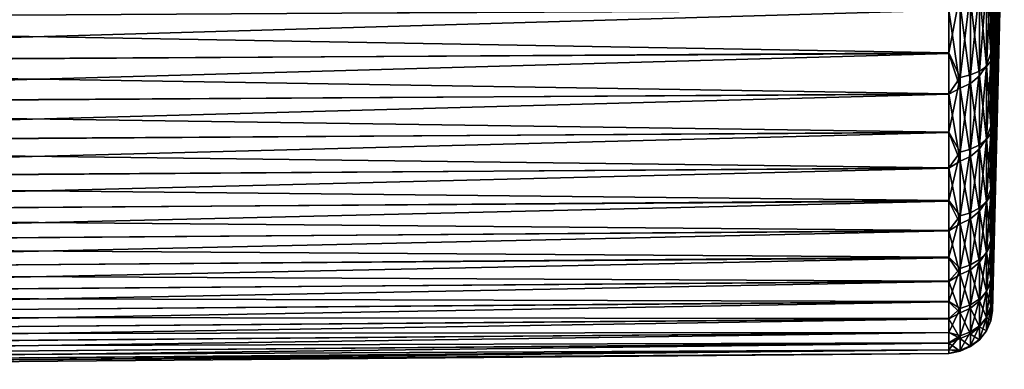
# Model space of a CAD drawing. Header units: metres. Extents: x -147 to 182, y -23 to 81.
# Tile 196 of 212: x 159 to 181, y -23 to -15. Entities that reach past the tile are written whole.
import ezdxf

# ---------------------------------------------------------------- set-up
doc = ezdxf.new("R2010")
doc.units = ezdxf.units.M
doc.layers.add('solid_ORA153_SW0001', color=7, linetype='CONTINUOUS')

msp = doc.modelspace()

# ---------------------------------------------------------------- linework, layer by layer
at = {"layer": 'solid_ORA153_SW0001'}
for points in [[(181.492615, -6.859351, -8.38474), (181.226547, -15.314744, -15.323914), (181.226547, -13.481071, -16.959494)], [(181.492615, -6.859351, -8.38474), (181.492615, -7.755016, -7.564014), (181.226547, -15.314744, -15.323914)], [(181.226532, -16.596212, 13.925906), (181.492615, -8.384755, 6.859383), (181.492599, -7.564029, 7.755049)], [(181.226532, -14.867297, 15.758448), (181.226532, -16.596212, 13.925906), (181.492599, -7.564029, 7.755049)], [(181.492615, -7.755016, -7.564014), (181.226547, -16.951422, -13.491221), (181.226547, -15.314744, -15.323914)], [(181.492615, -7.755016, -7.564014), (181.492615, -8.553158, -6.648165), (181.226547, -16.951422, -13.491221)], [(181.226532, -18.100691, 11.905041), (181.492615, -9.100039, 5.877457), (181.492615, -8.384755, 6.859383)], [(181.226532, -16.596212, 13.925906), (181.226532, -18.100691, 11.905041), (181.492615, -8.384755, 6.859383)], [(181.492615, -8.553158, -6.648165), (181.226547, -18.370056, -11.484987), (181.226547, -16.951422, -13.491221)], [(181.492615, -8.553158, -6.648165), (181.492615, -9.243738, -5.648712), (181.226547, -18.370056, -11.484987)], [(181.226532, -19.360388, 9.723181), (181.492615, -9.700883, 4.821619), (181.492615, -9.100039, 5.877457)], [(181.226532, -18.100691, 11.905041), (181.226532, -19.360388, 9.723181), (181.492615, -9.100039, 5.877457)], [(181.492615, -9.243738, -5.648712), (181.226547, -19.552395, -9.331012), (181.226547, -18.370056, -11.484987)], [(181.492615, -9.243738, -5.648712), (181.492615, -9.818073, -4.578223), (181.226547, -19.552395, -9.331012)], [(181.492615, -9.700883, 4.821619), (181.226532, -20.358269, 7.409831), (181.492615, -10.179733, 3.705147)], [(181.226532, -19.360388, 9.723181), (181.226532, -20.358269, 7.409831), (181.492615, -9.700883, 4.821619)], [(181.492615, -9.818073, -4.578223), (181.226547, -20.483227, -7.057014), (181.226547, -19.552395, -9.331012)], [(181.492615, -9.818073, -4.578223), (181.492615, -10.26894, -3.450159), (181.226547, -20.483227, -7.057014)], [(181.492615, -10.179733, 3.705147), (181.226532, -20.358269, 7.409831), (181.226532, -21.066368, 5.05695)], [(181.492615, -10.530567, 2.54208), (181.492615, -10.179733, 3.705147), (181.226532, -21.066368, 5.05695)], [(181.492615, -10.26894, -3.450159), (181.226532, -21.150576, -4.692256), (181.226547, -20.483227, -7.057014)], [(181.492615, -10.26894, -3.450159), (181.492615, -10.590669, -2.278708), (181.226532, -21.150576, -4.692256)], [(181.492615, -10.748973, 1.347046), (181.492615, -10.530567, 2.54208), (181.226532, -21.066368, 5.05695)], [(181.492615, -10.590669, -2.278708), (181.226532, -21.545866, -2.267137), (181.226532, -21.150576, -4.692256)], [(181.492615, -10.590669, -2.278708), (181.492615, -10.779214, -1.0786), (181.226532, -21.545866, -2.267137)], [(181.492615, -10.748973, 1.347046), (181.226532, -21.066368, 5.05695), (181.226532, -21.503489, 2.639019)], [(181.492615, -10.832204, 0.135072), (181.492615, -10.748973, 1.347046), (181.226532, -21.503489, 2.639019)], [(181.492615, -10.779214, -1.0786), (181.226532, -21.664011, 0.187144), (181.226532, -21.545866, -2.267137)], [(181.492615, -10.779214, -1.0786), (181.492615, -10.832204, 0.135072), (181.226532, -21.664011, 0.187144)], [(181.492615, -10.832204, 0.135072), (181.226532, -21.503489, 2.639019), (181.226532, -21.664011, 0.187144)], [(181.187119, -13.936808, -16.914885), (181.226547, -13.481071, -16.959494), (181.226547, -15.314744, -15.323914)], [(138.901733, -14.020557, 18.23028), (138.901733, -15.072827, 17.370348), (180.235626, -14.824635, 17.108133)], [(181.187119, -13.936808, -16.914885), (181.187119, -15.811943, -15.176641), (181.085068, -14.221247, -16.98292)], [(181.187119, -13.936808, -16.914885), (181.226547, -15.314744, -15.323914), (181.187119, -15.811943, -15.176641)], [(181.085052, -14.244756, 16.963253), (180.927063, -14.335367, 17.149044), (180.927063, -16.226133, 15.372212)], [(181.085052, -16.118387, 15.19416), (181.085052, -14.244756, 16.963253), (180.927063, -16.226133, 15.372212)], [(181.085068, -14.221247, -16.98292), (181.085068, -16.097324, -15.216425), (180.927078, -14.452205, -17.050648)], [(181.187103, -14.144238, 16.741865), (181.085052, -14.244756, 16.963253), (181.085052, -16.118387, 15.19416)], [(181.187103, -15.997806, 14.980642), (181.187103, -14.144238, 16.741865), (181.085052, -16.118387, 15.19416)], [(181.187119, -15.811943, -15.176641), (181.085068, -16.097324, -15.216425), (181.085068, -14.221247, -16.98292)], [(181.187103, -15.997806, 14.980642), (181.226532, -14.867297, 15.758448), (181.187103, -14.144238, 16.741865)], [(180.487366, -14.455299, 17.376493), (180.235626, -14.824635, 17.108133), (180.235626, -15.808602, 16.203274)], [(180.487366, -16.367491, 15.588566), (180.487366, -14.455299, 17.376493), (180.235626, -15.808602, 16.203274)], [(180.723404, -14.4079, 17.28916), (180.487366, -14.455299, 17.376493), (180.487366, -16.367491, 15.588566)], [(180.723404, -16.311798, 15.505733), (180.723404, -14.4079, 17.28916), (180.487366, -16.367491, 15.588566)], [(180.927063, -14.335367, 17.149044), (180.723404, -14.4079, 17.28916), (180.723404, -16.311798, 15.505733)], [(180.927063, -16.226133, 15.372212), (180.927063, -14.335367, 17.149044), (180.723404, -16.311798, 15.505733)], [(180.927078, -14.452205, -17.050648), (180.927063, -16.330786, -15.260941), (180.723419, -14.621254, -17.109058)], [(181.085068, -16.097324, -15.216425), (180.927063, -16.330786, -15.260941), (180.927078, -14.452205, -17.050648)], [(180.487381, -14.724066, -17.1493), (180.487381, -16.608191, -15.331819), (180.235641, -14.838923, -17.095695)], [(180.723419, -14.621254, -17.109058), (180.723419, -16.502884, -15.302153), (180.487381, -14.724066, -17.1493)], [(180.723419, -16.502884, -15.302153), (180.487381, -16.608191, -15.331819), (180.487381, -14.724066, -17.1493)], [(180.927063, -16.330786, -15.260941), (180.723419, -16.502884, -15.302153), (180.723419, -14.621254, -17.109058)], [(138.901733, -15.072827, 17.370348), (180.235626, -15.808602, 16.203274), (180.235626, -14.824635, 17.108133)], [(138.901749, -16.045282, -16.476276), (180.235641, -14.838923, -17.095695), (180.235641, -15.822135, -16.190014)], [(138.901749, -16.045282, -16.476276), (138.901749, -15.044122, -17.395205), (180.235641, -14.838923, -17.095695)], [(180.487381, -16.608191, -15.331819), (180.235641, -15.822135, -16.190014), (180.235641, -14.838923, -17.095695)], [(181.187103, -15.997806, 14.980642), (181.226532, -16.596212, 13.925906), (181.226532, -14.867297, 15.758448)], [(138.901733, -15.072827, 17.370348), (138.901733, -16.07247, 16.449766), (180.235626, -15.808602, 16.203274)], [(181.187119, -15.811943, -15.176641), (181.226547, -15.314744, -15.323914), (181.226547, -16.951422, -13.491221)], [(138.901733, -16.07247, 16.449766), (180.235626, -16.737444, 15.241911), (180.235626, -15.808602, 16.203274)], [(138.901749, -16.990423, -15.499815), (180.235641, -15.822135, -16.190014), (180.235641, -16.750174, -15.227876)], [(138.901749, -16.990423, -15.499815), (138.901749, -16.045282, -16.476276), (180.235641, -15.822135, -16.190014)], [(180.487366, -16.367491, 15.588566), (180.235626, -15.808602, 16.203274), (180.235626, -16.737444, 15.241911)], [(180.487381, -16.608191, -15.331819), (180.235641, -16.750174, -15.227876), (180.235641, -15.822135, -16.190014)], [(181.187119, -15.811943, -15.176641), (181.187119, -17.471876, -13.231841), (181.085068, -16.097324, -15.216425)], [(181.187119, -15.811943, -15.176641), (181.226547, -16.951422, -13.491221), (181.187119, -17.471876, -13.231841)], [(138.901733, -16.07247, 16.449766), (138.901749, -17.015995, 15.471749), (180.235626, -16.737444, 15.241911)], [(181.187103, -15.997806, 14.980642), (181.085052, -16.118387, 15.19416), (181.085068, -17.773886, 13.219446)], [(181.187103, -17.63364, 13.01553), (181.187103, -15.997806, 14.980642), (181.085068, -17.773886, 13.219446)], [(181.187103, -17.63364, 13.01553), (181.226532, -16.596212, 13.925906), (181.187103, -15.997806, 14.980642)], [(180.723404, -16.311798, 15.505733), (180.487366, -16.367491, 15.588566), (180.487366, -18.060127, 13.591533)], [(180.723404, -17.996527, 13.513968), (180.723404, -16.311798, 15.505733), (180.487366, -18.060127, 13.591533)], [(180.927063, -16.226133, 15.372212), (180.723404, -16.311798, 15.505733), (180.723404, -17.996527, 13.513968)], [(180.927063, -17.898249, 13.388239), (180.927063, -16.226133, 15.372212), (180.723404, -17.996527, 13.513968)], [(181.085068, -16.097324, -15.216425), (181.085068, -17.755558, -13.244005), (180.927063, -16.330786, -15.260941)], [(181.085052, -16.118387, 15.19416), (180.927063, -16.226133, 15.372212), (180.927063, -17.898249, 13.388239)], [(181.085068, -17.773886, 13.219446), (181.085052, -16.118387, 15.19416), (180.927063, -17.898249, 13.388239)], [(181.187119, -17.471876, -13.231841), (181.085068, -17.755558, -13.244005), (181.085068, -16.097324, -15.216425)], [(180.487366, -16.367491, 15.588566), (180.235626, -16.737444, 15.241911), (180.235626, -17.607924, 14.2274)], [(180.487366, -18.060127, 13.591533), (180.487366, -16.367491, 15.588566), (180.235626, -17.607924, 14.2274)], [(180.723419, -16.502884, -15.302153), (180.723419, -18.162777, -13.289643), (180.487381, -16.608191, -15.331819)], [(180.927063, -16.330786, -15.260941), (180.927063, -17.989305, -13.265588), (180.723419, -16.502884, -15.302153)], [(180.927063, -17.989305, -13.265588), (180.723419, -18.162777, -13.289643), (180.723419, -16.502884, -15.302153)], [(181.085068, -17.755558, -13.244005), (180.927063, -17.989305, -13.265588), (180.927063, -16.330786, -15.260941)], [(138.901749, -17.015995, 15.471749), (180.235626, -17.607924, 14.2274), (180.235626, -16.737444, 15.241911)], [(138.901749, -17.876242, -14.469235), (180.235641, -16.750174, -15.227876), (180.235641, -17.619804, -14.212637)], [(138.901749, -17.876242, -14.469235), (138.901749, -16.990423, -15.499815), (180.235641, -16.750174, -15.227876)], [(180.487381, -16.608191, -15.331819), (180.487381, -18.269533, -13.308677), (180.235641, -16.750174, -15.227876)], [(180.487381, -18.269533, -13.308677), (180.235641, -17.619804, -14.212637), (180.235641, -16.750174, -15.227876)], [(180.723419, -18.162777, -13.289643), (180.487381, -18.269533, -13.308677), (180.487381, -16.608191, -15.331819)], [(181.187103, -17.63364, 13.01553), (181.226532, -18.100691, 11.905041), (181.226532, -16.596212, 13.925906)], [(181.187119, -17.471876, -13.231841), (181.226547, -16.951422, -13.491221), (181.226547, -18.370056, -11.484987)], [(138.901749, -17.015995, 15.471749), (138.901749, -17.900106, 14.439712), (180.235626, -17.607924, 14.2274)], [(138.901749, -17.900106, 14.439712), (180.235626, -18.417002, 13.163278), (180.235626, -17.607924, 14.2274)], [(138.901749, -18.69964, -13.388138), (180.235641, -17.619804, -14.212637), (180.235641, -18.427992, -13.147839)], [(138.901749, -18.69964, -13.388138), (138.901749, -17.876242, -14.469235), (180.235641, -17.619804, -14.212637)], [(180.487366, -18.060127, 13.591533), (180.235626, -17.607924, 14.2274), (180.235626, -18.417002, 13.163278)], [(180.487381, -18.269533, -13.308677), (180.235641, -18.427992, -13.147839), (180.235641, -17.619804, -14.212637)], [(181.187119, -17.471876, -13.231841), (181.187119, -18.894012, -11.106954), (181.085068, -17.755558, -13.244005)], [(181.187103, -17.63364, 13.01553), (181.085068, -17.773886, 13.219446), (181.085068, -19.18885, 11.065833)], [(181.187103, -19.02948, 10.873274), (181.187103, -17.63364, 13.01553), (181.085068, -19.18885, 11.065833)], [(181.187103, -19.02948, 10.873274), (181.226532, -18.100691, 11.905041), (181.187103, -17.63364, 13.01553)], [(181.187119, -17.471876, -13.231841), (181.226547, -18.370056, -11.484987), (181.187119, -18.894012, -11.106954)], [(181.085068, -17.755558, -13.244005), (181.085068, -19.173506, -11.092354), (180.927063, -17.989305, -13.265588)], [(181.085068, -17.773886, 13.219446), (180.927063, -17.898249, 13.388239), (180.927063, -19.32918, 11.223855)], [(181.085068, -19.18885, 11.065833), (181.085068, -17.773886, 13.219446), (180.927063, -19.32918, 11.223855)], [(181.187119, -18.894012, -11.106954), (181.085068, -19.173506, -11.092354), (181.085068, -17.755558, -13.244005)], [(138.901749, -17.900106, 14.439712), (138.901749, -18.72172, 13.357257), (180.235626, -18.417002, 13.163278)], [(180.487366, -18.060127, 13.591533), (180.235626, -18.417002, 13.163278), (180.235626, -19.161858, 12.053254)], [(180.487366, -19.510508, 11.412184), (180.487366, -18.060127, 13.591533), (180.235626, -19.161858, 12.053254)], [(180.723404, -17.996527, 13.513968), (180.487366, -18.060127, 13.591533), (180.487366, -19.510508, 11.412184)], [(180.723404, -19.439453, 11.34063), (180.723404, -17.996527, 13.513968), (180.487366, -19.510508, 11.412184)], [(180.927063, -17.898249, 13.388239), (180.723404, -17.996527, 13.513968), (180.723404, -19.439453, 11.34063)], [(180.927063, -19.32918, 11.223855), (180.927063, -17.898249, 13.388239), (180.723404, -19.439453, 11.34063)], [(180.927063, -17.989305, -13.265588), (180.927063, -19.405416, -11.091477), (180.723419, -18.162777, -13.289643)], [(181.085068, -19.173506, -11.092354), (180.927063, -19.405416, -11.091477), (180.927063, -17.989305, -13.265588)], [(181.187103, -19.02948, 10.873274), (181.226532, -19.360388, 9.723181), (181.226532, -18.100691, 11.905041)], [(180.487381, -18.269533, -13.308677), (180.487381, -19.685808, -11.107013), (180.235641, -18.427992, -13.147839)], [(180.723419, -18.162777, -13.289643), (180.723404, -19.578632, -11.098573), (180.487381, -18.269533, -13.308677)], [(180.723404, -19.578632, -11.098573), (180.487381, -19.685808, -11.107013), (180.487381, -18.269533, -13.308677)], [(180.927063, -19.405416, -11.091477), (180.723404, -19.578632, -11.098573), (180.723419, -18.162777, -13.289643)], [(138.901749, -18.72172, 13.357257), (180.235626, -19.161858, 12.053254), (180.235626, -18.417002, 13.163278)], [(138.901749, -19.457748, -12.260295), (180.235641, -18.427992, -13.147839), (180.235641, -19.171923, -12.037193)], [(138.901749, -19.457748, -12.260295), (138.901749, -18.69964, -13.388138), (180.235641, -18.427992, -13.147839)], [(180.487381, -19.685808, -11.107013), (180.235641, -19.171923, -12.037193), (180.235641, -18.427992, -13.147839)], [(181.187119, -18.894012, -11.106954), (181.226547, -18.370056, -11.484987), (181.226547, -19.552395, -9.331012)], [(138.901749, -18.72172, 13.357257), (138.901749, -19.477964, 12.228164), (180.235626, -19.161858, 12.053254)], [(181.187119, -18.894012, -11.106954), (181.187119, -20.059, -8.830897), (181.085068, -19.173506, -11.092354)], [(181.187119, -18.894012, -11.106954), (181.226547, -19.552395, -9.331012), (181.187119, -20.059, -8.830897)], [(138.901749, -19.477964, 12.228164), (180.235626, -19.839897, 10.9012), (180.235626, -19.161858, 12.053254)], [(138.901749, -20.147919, -11.089644), (180.235641, -19.171923, -12.037193), (180.235641, -19.848997, -10.884573)], [(138.901749, -20.147919, -11.089644), (138.901749, -19.457748, -12.260295), (180.235641, -19.171923, -12.037193)], [(180.487366, -19.510508, 11.412184), (180.235626, -19.161858, 12.053254), (180.235626, -19.839897, 10.9012)], [(180.487381, -19.685808, -11.107013), (180.235641, -19.848997, -10.884573), (180.235641, -19.171923, -12.037193)], [(181.085068, -19.173506, -11.092354), (181.085068, -20.331976, -8.790588), (180.927063, -19.405416, -11.091477)], [(181.085068, -19.18885, 11.065833), (180.927063, -19.32918, 11.223855), (180.927063, -20.499645, 8.908227)], [(181.085068, -20.344131, 8.762465), (181.085068, -19.18885, 11.065833), (180.927063, -20.499645, 8.908227)], [(181.187103, -19.02948, 10.873274), (181.085068, -19.18885, 11.065833), (181.085068, -20.344131, 8.762465)], [(181.187103, -20.166325, 8.583032), (181.187103, -19.02948, 10.873274), (181.085068, -20.344131, 8.762465)], [(181.187119, -20.059, -8.830897), (181.085068, -20.331976, -8.790588), (181.085068, -19.173506, -11.092354)], [(181.187103, -20.166325, 8.583032), (181.226532, -19.360388, 9.723181), (181.187103, -19.02948, 10.873274)], [(180.723404, -19.439453, 11.34063), (180.487366, -19.510508, 11.412184), (180.487366, -20.699175, 9.079753)], [(180.723404, -20.621187, 9.014916), (180.723404, -19.439453, 11.34063), (180.487366, -20.699175, 9.079753)], [(180.927063, -19.32918, 11.223855), (180.723404, -19.439453, 11.34063), (180.723404, -20.621187, 9.014916)], [(180.927063, -20.499645, 8.908227), (180.927063, -19.32918, 11.223855), (180.723404, -20.621187, 9.014916)], [(180.927063, -19.405416, -11.091477), (180.927063, -20.560032, -8.767906), (180.723404, -19.578632, -11.098573)], [(181.085068, -20.331976, -8.790588), (180.927063, -20.560032, -8.767906), (180.927063, -19.405416, -11.091477)], [(181.187103, -20.166325, 8.583032), (181.226532, -20.358269, 7.409831), (181.226532, -19.360388, 9.723181)], [(138.901749, -19.477964, 12.228164), (138.901749, -20.166201, 11.056376), (180.235626, -19.839897, 10.9012)], [(180.487366, -19.510508, 11.412184), (180.235626, -19.839897, 10.9012), (180.235626, -20.448753, 9.711133)], [(180.487366, -20.699175, 9.079753), (180.487366, -19.510508, 11.412184), (180.235626, -20.448753, 9.711133)], [(180.723404, -19.578632, -11.098573), (180.723404, -20.731426, -8.75838), (180.487381, -19.685808, -11.107013)], [(180.927063, -20.560032, -8.767906), (180.723404, -20.731426, -8.75838), (180.723404, -19.578632, -11.098573)], [(181.187119, -20.059, -8.830897), (181.226547, -19.552395, -9.331012), (181.226547, -20.483227, -7.057014)], [(138.901749, -20.166201, 11.056376), (180.235626, -20.448753, 9.711133), (180.235626, -19.839897, 10.9012)], [(138.901749, -20.76774, -9.880274), (180.235641, -19.848997, -10.884573), (180.235641, -20.45686, -9.693998)], [(138.901749, -20.76774, -9.880274), (138.901749, -20.147919, -11.089644), (180.235641, -19.848997, -10.884573)], [(180.487381, -19.685808, -11.107013), (180.487381, -20.83802, -8.756359), (180.235641, -19.848997, -10.884573)], [(180.487381, -20.83802, -8.756359), (180.235641, -20.45686, -9.693998), (180.235641, -19.848997, -10.884573)], [(180.723404, -20.731426, -8.75838), (180.487381, -20.83802, -8.756359), (180.487381, -19.685808, -11.107013)], [(181.187119, -20.059, -8.830897), (181.187119, -20.950981, -6.434652), (181.085068, -20.331976, -8.790588)], [(181.187119, -20.059, -8.830897), (181.226547, -20.483227, -7.057014), (181.187119, -20.950981, -6.434652)], [(138.901749, -20.166201, 11.056376), (138.901749, -20.784023, 9.845984), (180.235626, -20.448753, 9.711133)], [(181.085068, -20.331976, -8.790588), (181.085068, -21.215294, -6.36986), (180.927063, -20.560032, -8.767906)], [(181.187103, -20.166325, 8.583032), (181.085068, -20.344131, 8.762465), (181.085068, -21.224096, 6.340516)], [(181.187103, -21.028702, 6.175973), (181.187103, -20.166325, 8.583032), (181.085068, -21.224096, 6.340516)], [(181.187119, -20.950981, -6.434652), (181.085068, -21.215294, -6.36986), (181.085068, -20.331976, -8.790588)], [(181.187103, -21.028702, 6.175973), (181.226532, -20.358269, 7.409831), (181.187103, -20.166325, 8.583032)], [(138.901749, -20.784023, 9.845984), (180.235626, -20.986303, 8.487204), (180.235626, -20.448753, 9.711133)], [(138.901749, -21.31505, -8.636406), (180.235641, -20.45686, -9.693998), (180.235641, -20.993387, -8.46962)], [(138.901749, -21.31505, -8.636406), (138.901749, -20.76774, -9.880274), (180.235641, -20.45686, -9.693998)], [(180.487366, -20.699175, 9.079753), (180.235626, -20.448753, 9.711133), (180.235626, -20.986303, 8.487204)], [(180.487381, -20.83802, -8.756359), (180.235641, -20.993387, -8.46962), (180.235641, -20.45686, -9.693998)], [(180.927063, -20.499645, 8.908227), (180.723404, -20.621187, 9.014916), (180.723404, -21.525852, 6.568078)], [(180.927063, -21.393873, 6.472559), (180.927063, -20.499645, 8.908227), (180.723404, -21.525852, 6.568078)], [(180.927063, -20.560032, -8.767906), (180.927063, -21.437597, -6.326186), (180.723404, -20.731426, -8.75838)], [(181.085068, -20.344131, 8.762465), (180.927063, -20.499645, 8.908227), (180.927063, -21.393873, 6.472559)], [(181.085068, -21.224096, 6.340516), (181.085068, -20.344131, 8.762465), (180.927063, -21.393873, 6.472559)], [(181.085068, -21.215294, -6.36986), (180.927063, -21.437597, -6.326186), (180.927063, -20.560032, -8.767906)], [(181.187103, -21.028702, 6.175973), (181.226532, -21.066368, 5.05695), (181.226532, -20.358269, 7.409831)], [(181.187119, -20.950981, -6.434652), (181.226547, -20.483227, -7.057014), (181.226532, -21.150576, -4.692256)], [(138.901749, -20.784023, 9.845984), (138.901749, -21.329279, 8.601213), (180.235626, -20.986303, 8.487204)], [(180.487366, -20.699175, 9.079753), (180.235626, -20.986303, 8.487204), (180.235626, -21.450672, 7.233678)], [(180.487366, -21.610184, 6.625526), (180.487366, -20.699175, 9.079753), (180.235626, -21.450672, 7.233678)], [(180.723404, -20.621187, 9.014916), (180.487366, -20.699175, 9.079753), (180.487366, -21.610184, 6.625526)], [(180.723404, -21.525852, 6.568078), (180.723404, -20.621187, 9.014916), (180.487366, -21.610184, 6.625526)], [(180.723404, -20.731426, -8.75838), (180.723404, -21.605669, -6.300507), (180.487381, -20.83802, -8.756359)], [(180.927063, -21.437597, -6.326186), (180.723404, -21.605669, -6.300507), (180.723404, -20.731426, -8.75838)], [(138.901749, -21.329279, 8.601213), (180.235626, -21.450672, 7.233678), (180.235626, -20.986303, 8.487204)], [(138.901749, -21.787937, -7.362383), (180.235641, -20.993387, -8.46962), (180.235641, -21.456709, -7.215707)], [(138.901749, -21.787937, -7.362383), (138.901749, -21.31505, -8.636406), (180.235641, -20.993387, -8.46962)], [(180.487381, -20.83802, -8.756359), (180.487381, -21.710711, -6.288247), (180.235641, -20.993387, -8.46962)], [(180.487381, -21.710711, -6.288247), (180.235641, -21.456709, -7.215707), (180.235641, -20.993387, -8.46962)], [(180.723404, -21.605669, -6.300507), (180.487381, -21.710711, -6.288247), (180.487381, -20.83802, -8.756359)], [(181.187119, -20.950981, -6.434652), (181.187119, -21.557816, -3.950829), (181.085068, -21.215294, -6.36986)], [(181.187119, -20.950981, -6.434652), (181.226532, -21.150576, -4.692256), (181.187119, -21.557816, -3.950829)], [(181.085068, -21.215294, -6.36986), (181.085068, -21.811504, -3.862928), (180.927063, -21.437597, -6.326186)], [(181.085068, -21.224096, 6.340516), (180.927063, -21.393873, 6.472559), (180.927063, -21.999813, 3.949673)], [(181.085068, -21.816833, 3.83276), (181.085068, -21.224096, 6.340516), (180.927063, -21.999813, 3.949673)], [(181.187103, -21.028702, 6.175973), (181.085068, -21.224096, 6.340516), (181.085068, -21.816833, 3.83276)], [(181.187103, -21.604874, 3.68486), (181.187103, -21.028702, 6.175973), (181.085068, -21.816833, 3.83276)], [(181.187119, -21.557816, -3.950829), (181.085068, -21.811504, -3.862928), (181.085068, -21.215294, -6.36986)], [(181.187103, -21.604874, 3.68486), (181.226532, -21.066368, 5.05695), (181.187103, -21.028702, 6.175973)], [(181.187103, -21.604874, 3.68486), (181.226532, -21.503489, 2.639019), (181.226532, -21.066368, 5.05695)], [(181.187119, -21.557816, -3.950829), (181.226532, -21.150576, -4.692256), (181.226532, -21.545866, -2.267137)], [(138.901749, -21.329279, 8.601213), (138.901749, -21.800062, 7.326412), (180.235626, -21.450672, 7.233678)], [(138.901749, -21.800062, 7.326412), (180.235626, -21.840242, 5.954929), (180.235626, -21.450672, 7.233678)], [(180.487366, -21.610184, 6.625526), (180.235626, -21.450672, 7.233678), (180.235626, -21.840242, 5.954929)], [(180.927063, -21.393873, 6.472559), (180.723404, -21.525852, 6.568078), (180.723404, -22.141293, 4.03299)], [(180.927063, -21.999813, 3.949673), (180.927063, -21.393873, 6.472559), (180.723404, -22.141293, 4.03299)], [(180.927063, -21.437597, -6.326186), (180.927063, -22.026285, -3.799218), (180.723404, -21.605669, -6.300507)], [(181.085068, -21.811504, -3.862928), (180.927063, -22.026285, -3.799218), (180.927063, -21.437597, -6.326186)], [(138.901749, -22.18475, -6.062654), (180.235641, -21.456709, -7.215707), (180.235641, -21.845211, -5.936633)], [(138.901749, -22.18475, -6.062654), (138.901749, -21.787937, -7.362383), (180.235641, -21.456709, -7.215707)], [(180.487366, -21.610184, 6.625526), (180.235626, -21.840242, 5.954929), (180.235626, -22.153656, 4.655415)], [(180.487366, -22.231314, 4.082426), (180.487366, -21.610184, 6.625526), (180.235626, -22.153656, 4.655415)], [(180.487381, -21.710711, -6.288247), (180.235641, -21.845211, -5.936633), (180.235641, -21.456709, -7.215707)], [(180.723404, -21.525852, 6.568078), (180.487366, -21.610184, 6.625526), (180.487366, -22.231314, 4.082426)], [(180.723404, -22.141293, 4.03299), (180.723404, -21.525852, 6.568078), (180.487366, -22.231314, 4.082426)], [(180.723404, -21.605669, -6.300507), (180.723404, -22.189615, -3.75798), (180.487381, -21.710711, -6.288247)], [(180.927063, -22.026285, -3.799218), (180.723404, -22.189615, -3.75798), (180.723404, -21.605669, -6.300507)], [(181.187119, -21.557816, -3.950829), (181.187119, -21.871244, -1.413234), (181.085068, -21.811504, -3.862928)], [(181.187103, -21.604874, 3.68486), (181.085068, -21.816833, 3.83276), (181.085068, -22.114323, 1.273136)], [(181.187119, -21.887001, 1.143595), (181.187103, -21.604874, 3.68486), (181.085068, -22.114323, 1.273136)], [(181.187119, -21.887001, 1.143595), (181.226532, -21.503489, 2.639019), (181.187103, -21.604874, 3.68486)], [(181.187119, -21.887001, 1.143595), (181.226532, -21.664011, 0.187144), (181.226532, -21.503489, 2.639019)], [(181.187119, -21.871244, -1.413234), (181.226532, -21.545866, -2.267137), (181.226532, -21.664011, 0.187144)], [(181.187119, -21.557816, -3.950829), (181.226532, -21.545866, -2.267137), (181.187119, -21.871244, -1.413234)], [(181.187119, -21.871244, -1.413234), (181.226532, -21.664011, 0.187144), (181.187119, -21.887001, 1.143595)], [(138.901749, -21.800062, 7.326412), (138.901749, -22.194729, 6.026029), (180.235626, -21.840242, 5.954929)], [(138.901749, -22.194729, 6.026029), (180.235626, -22.153656, 4.655415), (180.235626, -21.840242, 5.954929)], [(138.901749, -22.504103, -4.741756), (180.235641, -21.845211, -5.936633), (180.235641, -22.157537, -4.636857)], [(138.901749, -22.504103, -4.741756), (138.901749, -22.18475, -6.062654), (180.235641, -21.845211, -5.936633)], [(180.487381, -21.710711, -6.288247), (180.487381, -22.292173, -3.735785), (180.235641, -21.845211, -5.936633)], [(180.487381, -22.292173, -3.735785), (180.235641, -22.157537, -4.636857), (180.235641, -21.845211, -5.936633)], [(180.723404, -22.189615, -3.75798), (180.487381, -22.292173, -3.735785), (180.487381, -21.710711, -6.288247)], [(181.085068, -21.811504, -3.862928), (181.085068, -22.112537, -1.303718), (180.927063, -22.026285, -3.799218)], [(181.085068, -21.816833, 3.83276), (180.927063, -21.999813, 3.949673), (180.927063, -22.309301, 1.373564)], [(181.085068, -22.114323, 1.273136), (181.085068, -21.816833, 3.83276), (180.927063, -22.309301, 1.373564)], [(181.187119, -21.871244, -1.413234), (181.085068, -22.112537, -1.303718), (181.085068, -21.811504, -3.862928)], [(181.187119, -21.871244, -1.413234), (181.187119, -21.887001, 1.143595), (181.085068, -22.112537, -1.303718)], [(181.187119, -21.887001, 1.143595), (181.085068, -22.114323, 1.273136), (181.085068, -22.112537, -1.303718)], [(180.927063, -21.999813, 3.949673), (180.723404, -22.141293, 4.03299), (180.723404, -22.459238, 1.443714)], [(180.927063, -22.309301, 1.373564), (180.927063, -21.999813, 3.949673), (180.723404, -22.459238, 1.443714)], [(180.927063, -22.026285, -3.799218), (180.927063, -22.318165, -1.221054), (180.723404, -22.189615, -3.75798)], [(181.085068, -22.112537, -1.303718), (180.927063, -22.318165, -1.221054), (180.927063, -22.026285, -3.799218)], [(181.085068, -22.112537, -1.303718), (181.085068, -22.114323, 1.273136), (180.927063, -22.318165, -1.221054)], [(181.085068, -22.114323, 1.273136), (180.927063, -22.309301, 1.373564), (180.927063, -22.318165, -1.221054)], [(138.901749, -22.5119, 4.704606), (180.235626, -22.389816, 3.339667), (180.235626, -22.153656, 4.655415)], [(138.901749, -22.194729, 6.026029), (138.901749, -22.5119, 4.704606), (180.235626, -22.153656, 4.655415)], [(138.901749, -22.744881, -3.404303), (180.235641, -22.157537, -4.636857), (180.235641, -22.392599, -3.320912)], [(138.901749, -22.744881, -3.404303), (138.901749, -22.504103, -4.741756), (180.235641, -22.157537, -4.636857)], [(180.487366, -22.231314, 4.082426), (180.235626, -22.153656, 4.655415), (180.235626, -22.389816, 3.339667)], [(180.487366, -22.231314, 4.082426), (180.235626, -22.389816, 3.339667), (180.235641, -22.547903, 2.012273)], [(180.487381, -22.292173, -3.735785), (180.235641, -22.392599, -3.320912), (180.235641, -22.157537, -4.636857)], [(180.487366, -22.554234, 1.484564), (180.487366, -22.231314, 4.082426), (180.235641, -22.547903, 2.012273)], [(180.487381, -22.292173, -3.735785), (180.487381, -22.574612, -1.133211), (180.235641, -22.392599, -3.320912)], [(180.723404, -22.141293, 4.03299), (180.487366, -22.231314, 4.082426), (180.487366, -22.554234, 1.484564)], [(180.723404, -22.459238, 1.443714), (180.723404, -22.141293, 4.03299), (180.487366, -22.554234, 1.484564)], [(180.723404, -22.189615, -3.75798), (180.723404, -22.475418, -1.164959), (180.487381, -22.292173, -3.735785)], [(180.723404, -22.475418, -1.164959), (180.487381, -22.574612, -1.133211), (180.487381, -22.292173, -3.735785)], [(180.927063, -22.318165, -1.221054), (180.723404, -22.475418, -1.164959), (180.723404, -22.189615, -3.75798)], [(180.927063, -22.309301, 1.373564), (180.723404, -22.459238, 1.443714), (180.723404, -22.475418, -1.164959)], [(180.927063, -22.318165, -1.221054), (180.927063, -22.309301, 1.373564), (180.723404, -22.475418, -1.164959)], [(138.901749, -22.750471, 3.366757), (180.235641, -22.547903, 2.012273), (180.235626, -22.389816, 3.339667)], [(138.901749, -22.5119, 4.704606), (138.901749, -22.750471, 3.366757), (180.235626, -22.389816, 3.339667)], [(138.901749, -22.906244, -2.054963), (180.235641, -22.392599, -3.320912), (180.235641, -22.549578, -1.993387)], [(138.901749, -22.906244, -2.054963), (138.901749, -22.744881, -3.404303), (180.235641, -22.392599, -3.320912)], [(138.901749, -22.909605, 2.017153), (180.235641, -22.627365, 0.677863), (180.235641, -22.547903, 2.012273)], [(138.901749, -22.750471, 3.366757), (138.901749, -22.909605, 2.017153), (180.235641, -22.547903, 2.012273)], [(138.901749, -22.987629, -0.698448), (180.235641, -22.549578, -1.993387), (180.235641, -22.627924, -0.658911)], [(138.901749, -22.987629, -0.698448), (138.901749, -22.906244, -2.054963), (180.235641, -22.549578, -1.993387)], [(180.487381, -22.574612, -1.133211), (180.235641, -22.549578, -1.993387), (180.235641, -22.392599, -3.320912)], [(180.487366, -22.554234, 1.484564), (180.235641, -22.547903, 2.012273), (180.235641, -22.627365, 0.677863)], [(180.487381, -22.574612, -1.133211), (180.235641, -22.627924, -0.658911), (180.235641, -22.549578, -1.993387)], [(180.487366, -22.554234, 1.484564), (180.235641, -22.627365, 0.677863), (180.235641, -22.627924, -0.658911)], [(180.487381, -22.574612, -1.133211), (180.487366, -22.554234, 1.484564), (180.235641, -22.627924, -0.658911)], [(180.723404, -22.459238, 1.443714), (180.487366, -22.554234, 1.484564), (180.487381, -22.574612, -1.133211)], [(180.723404, -22.475418, -1.164959), (180.723404, -22.459238, 1.443714), (180.487381, -22.574612, -1.133211)], [(138.901749, -22.98875, 0.660505), (180.235641, -22.627924, -0.658911), (180.235641, -22.627365, 0.677863)], [(138.901749, -22.909605, 2.017153), (138.901749, -22.98875, 0.660505), (180.235641, -22.627365, 0.677863)], [(138.901749, -22.98875, 0.660505), (138.901749, -22.987629, -0.698448), (180.235641, -22.627924, -0.658911)]]:
    msp.add_3dface(points, dxfattribs=at)

doc.saveas('drawing.dxf')
